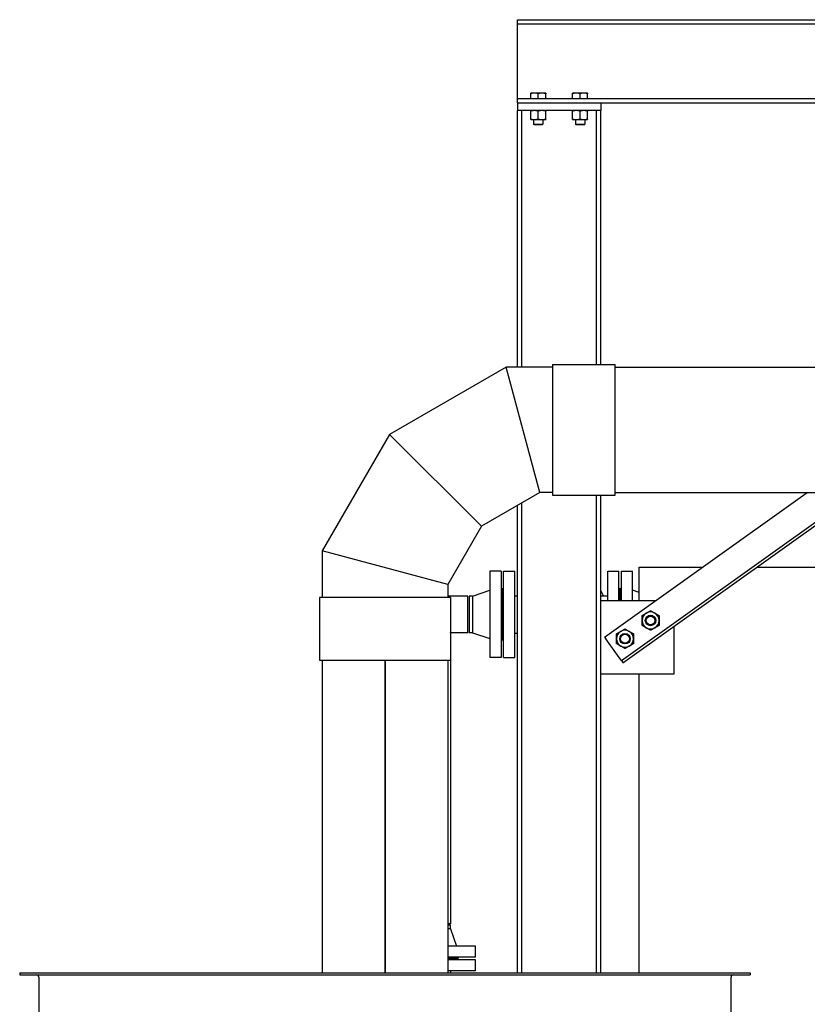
# Model space of a CAD drawing. Header units: inches. Extents: x 36 to 1719, y -84 to 1122.
# Tile 123 of 256: x 654 to 730, y 447 to 541. Entities that reach past the tile are written whole.
import ezdxf

# ---------------------------------------------------------------- set-up
doc = ezdxf.new("R2010")
doc.units = ezdxf.units.IN
doc.header["$LTSCALE"] = 48
doc.header["$MEASUREMENT"] = 0
doc.layers.add('Visible (ANSI)', color=7, linetype='Continuous', lineweight=30)

msp = doc.modelspace()

# ---------------------------------------------------------------- linework, layer by layer
at = {"layer": 'Visible (ANSI)'}
for p, q in [((702.01418, 541.02877), (877.94418, 541.02877)), ((702.01418, 540.62877), (702.01418, 541.02877)), ((702.01418, 540.62877), (877.94418, 540.62877)), ((702.01418, 540.22877), (702.01418, 540.62877)), ((702.01418, 533.89877), (702.01418, 540.22877)), ((702.01418, 533.49877), (702.01418, 533.89877)), ((702.01418, 533.49877), (877.94418, 533.49877)), ((702.01418, 533.09877), (702.01418, 533.49877)), ((703.61981, 534.02065), (703.26043, 534.02065)), ((703.26043, 533.49877), (703.26043, 533.95645)), ((704.33856, 534.02065), (703.61981, 534.02065)), ((703.97918, 533.49877), (703.97918, 533.95645)), ((704.69793, 534.02065), (704.33856, 534.02065)), ((704.69793, 533.49877), (704.69793, 533.95645)), ((707.61981, 534.02065), (707.26043, 534.02065)), ((707.26043, 533.49877), (707.26043, 533.95645)), ((708.33856, 534.02065), (707.61981, 534.02065)), ((707.97918, 533.49877), (707.97918, 533.95645)), ((708.69793, 534.02065), (708.33856, 534.02065)), ((708.69793, 533.49877), (708.69793, 533.95645)), ((702.01418, 533.09877), (877.94418, 533.09877)), ((702.01418, 533.09877), (702.01418, 532.34877)), ((702.41418, 532.34877), (702.01418, 532.34877)), ((702.01418, 507.85877), (702.01418, 532.34877)), ((702.41418, 507.85877), (702.41418, 532.34877)), ((709.54418, 532.34877), (702.41418, 532.34877)), ((703.26018, 531.54164), (703.26018, 532.29691)), ((703.97918, 531.54164), (703.97918, 532.29691)), ((704.69818, 531.54164), (704.69818, 532.29691)), ((707.26018, 531.54164), (707.26018, 532.29691)), ((707.97918, 531.54164), (707.97918, 532.29691)), ((708.69818, 531.54164), (708.69818, 532.29691)), ((709.94418, 532.34877), (709.54418, 532.34877)), ((709.54418, 508.10877), (709.54418, 532.34877)), ((709.94418, 533.09877), (709.94418, 532.34877)), ((709.94418, 508.10877), (709.94418, 532.34877)), ((703.26018, 531.48977), (703.61968, 531.48977)), ((703.54168, 531.48977), (703.54168, 531.04194)), ((703.61968, 531.48977), (704.33868, 531.48977)), ((704.33868, 531.48977), (704.69818, 531.48977)), ((704.41668, 531.48977), (704.41668, 531.04194)), ((707.26018, 531.48977), (707.61968, 531.48977)), ((707.54168, 531.48977), (707.54168, 531.04194)), ((707.61968, 531.48977), (708.33868, 531.48977)), ((708.33868, 531.48977), (708.69818, 531.48977)), ((708.41668, 531.48977), (708.41668, 531.04194)), ((703.60985, 530.97377), (703.54168, 531.04194)), ((703.54168, 531.04194), (704.41668, 531.04194)), ((704.34852, 530.97377), (703.60985, 530.97377)), ((704.34852, 530.97377), (704.41668, 531.04194)), ((707.60985, 530.97377), (707.54168, 531.04194)), ((707.54168, 531.04194), (708.41668, 531.04194)), ((708.34852, 530.97377), (707.60985, 530.97377)), ((708.34852, 530.97377), (708.41668, 531.04194)), ((700.9099, 507.85877), (689.77146, 501.42799)), ((704.12527, 495.85885), (700.9099, 507.85877)), ((705.34068, 507.85877), (700.9099, 507.85877)), ((704.12527, 495.85885), (700.9099, 507.85877)), ((705.34068, 508.10877), (711.34068, 508.10877)), ((705.34068, 508.10877), (705.34068, 495.60877)), ((711.34068, 495.60877), (711.34068, 508.10877)), ((711.34068, 507.85876), (771.35418, 507.85876)), ((689.77146, 501.42799), (683.34068, 490.28955)), ((698.55601, 492.64344), (689.77146, 501.42799)), ((698.55601, 492.64344), (689.77146, 501.42799)), ((704.12527, 495.85885), (698.55601, 492.64344)), ((705.34068, 495.85885), (704.12527, 495.85885)), ((705.34068, 495.60877), (711.34068, 495.60877)), ((709.54418, 449.98377), (709.54418, 495.60877)), ((709.94418, 449.98377), (709.94418, 495.60877)), ((710.31765, 482.05315), (729.66172, 495.85877)), ((711.34068, 495.85877), (771.35418, 495.85877)), ((711.91517, 479.81475), (734.39562, 495.85877)), ((712.0604, 479.61126), (734.82598, 495.85877)), ((702.01418, 449.98377), (702.01418, 494.64002)), ((702.41418, 449.98377), (702.41418, 494.87096)), ((698.55601, 492.64344), (695.3406, 487.07418)), ((683.34068, 490.28955), (683.34068, 485.85877)), ((695.3406, 487.07418), (683.34068, 490.28955)), ((695.3406, 487.07418), (683.34068, 490.28955)), ((700.42918, 488.35877), (699.36918, 488.35877)), ((699.36918, 488.35877), (699.36918, 480.10877)), ((700.42918, 488.35877), (700.42918, 480.10877)), ((700.67418, 488.35877), (701.73418, 488.35877)), ((700.67418, 480.10877), (700.67418, 488.35877)), ((701.73418, 480.10877), (701.73418, 488.35877)), ((710.61418, 488.35877), (711.67418, 488.35877)), ((710.61418, 485.53864), (710.61418, 488.35877)), ((711.67418, 485.53864), (711.67418, 488.35877)), ((711.91918, 488.35877), (712.97918, 488.35877)), ((711.91918, 485.53864), (711.91918, 488.35877)), ((712.97918, 485.53864), (712.97918, 488.35877)), ((713.60418, 485.53864), (713.60418, 488.73377)), ((713.60418, 488.73377), (719.67836, 488.73377)), ((724.84262, 488.73377), (731.35418, 488.73377)), ((695.3406, 487.07418), (695.3406, 485.85877)), ((697.70918, 485.98377), (699.36918, 486.54377)), ((700.48918, 486.73377), (700.42918, 486.73377)), ((700.48918, 486.73377), (700.48918, 481.73377)), ((700.61418, 486.73377), (700.67418, 486.73377)), ((700.61418, 481.73377), (700.61418, 486.73377)), ((711.67418, 486.73377), (711.73418, 486.73377)), ((711.73418, 485.53864), (711.73418, 486.73377)), ((711.85918, 486.73377), (711.91918, 486.73377)), ((711.85918, 485.53864), (711.85918, 486.73377)), ((713.60418, 486.33293), (712.97918, 486.54377)), ((683.09068, 485.85877), (683.09068, 479.85877)), ((695.59068, 485.85877), (683.09068, 485.85877)), ((697.24418, 485.98377), (695.3406, 485.98377)), ((695.59068, 485.85877), (695.59068, 479.85877)), ((697.24418, 482.48377), (697.24418, 485.98377)), ((697.70918, 485.98377), (697.36918, 485.98377)), ((697.36918, 485.98377), (697.36918, 482.48377)), ((697.70918, 485.98377), (697.70918, 482.48377)), ((701.73418, 486.01377), (702.01418, 486.01377)), ((709.94418, 486.01377), (710.61418, 486.01377)), ((715.20143, 485.53864), (709.94418, 485.53864)), ((695.61418, 482.48377), (695.59068, 482.50727)), ((695.61418, 482.48377), (695.61418, 480.85377)), ((697.24418, 482.48377), (695.61418, 482.48377)), ((697.70918, 482.48377), (697.36918, 482.48377)), ((697.70918, 482.48377), (699.36918, 481.92377)), ((701.73418, 482.45377), (702.01418, 482.45377)), ((716.94418, 478.53864), (716.94418, 483.09675)), ((695.61418, 481.72877), (695.59068, 481.72877)), ((695.61418, 481.72877), (695.61418, 454.66377)), ((700.48918, 481.73377), (700.42918, 481.73377)), ((700.61418, 481.73377), (700.67418, 481.73377)), ((710.31765, 482.05315), (710.42803, 481.8985)), ((711.69442, 480.12405), (710.42803, 481.8985)), ((695.61418, 480.85377), (695.59068, 480.85377)), ((683.09068, 479.85877), (695.59068, 479.85877)), ((683.34068, 479.85877), (683.34068, 449.98377)), ((689.32818, 479.85877), (689.32818, 449.98377)), ((689.35318, 479.85877), (689.35318, 449.98377)), ((695.34068, 479.85877), (695.34068, 449.98377)), ((700.42918, 480.10877), (699.36918, 480.10877)), ((700.67418, 480.10877), (701.73418, 480.10877)), ((711.91517, 479.81475), (711.69442, 480.12405)), ((711.91517, 479.81475), (712.02555, 479.6601)), ((712.0604, 479.61126), (712.02555, 479.6601)), ((709.94418, 478.53864), (716.94418, 478.53864)), ((713.60418, 449.98377), (713.60418, 478.53864)), ((695.61418, 454.66377), (695.34068, 454.66377)), ((695.61418, 454.53877), (695.34068, 454.53877)), ((695.61418, 454.19877), (695.34068, 454.19877)), ((695.61418, 454.19877), (695.61418, 454.53877)), ((695.61418, 454.19877), (696.17418, 452.53877)), ((697.98918, 452.53877), (695.34068, 452.53877)), ((697.98918, 451.47877), (697.98918, 452.53877)), ((697.98918, 451.47877), (695.34068, 451.47877)), ((696.36418, 451.41877), (695.34068, 451.41877)), ((696.36418, 451.41877), (696.36418, 451.47877)), ((696.36418, 451.29377), (695.34068, 451.29377)), ((697.98918, 451.23377), (695.34068, 451.23377)), ((696.36418, 451.23377), (696.36418, 451.29377)), ((697.98918, 450.17377), (697.98918, 451.23377)), ((654.46568, 449.98377), (724.21568, 449.98377)), ((654.46568, 449.98377), (654.46568, 449.80447)), ((654.46568, 449.80447), (724.21568, 449.80447)), ((656.28638, 449.57447), (656.28638, 438.39307)), ((697.98918, 450.17377), (695.34068, 450.17377)), ((695.64418, 449.98377), (695.64418, 450.17377)), ((722.39498, 438.39307), (722.39498, 449.57447)), ((724.21568, 449.98377), (724.21568, 449.80447))]:
    msp.add_line(p, q, dxfattribs=at)
for centre, radius in [((714.70663, 483.64982), 0.50016), ((714.70663, 483.64982), 0.5), ((714.70663, 483.64982), 0.42332), ((712.26474, 481.90707), 0.50016), ((712.26474, 481.90707), 0.5), ((712.26474, 481.90707), 0.42332)]:
    msp.add_circle(centre, radius, dxfattribs=at)
for centre, radius, start, end in [((706.17418, 484.23377), 4.4, 23.8626461, 31.0388161), ((714.70663, 483.64982), 0.8125, 120, 180), ((714.70663, 483.64982), 0.8125, 60, 120), ((714.70663, 483.64982), 0.8125, 0, 60), ((714.70663, 483.64982), 0.8125, 180, 240), ((714.70663, 483.64982), 0.8125, 300, 0), ((712.26474, 481.90707), 0.8125, 120, 180), ((712.26474, 481.90707), 0.8125, 60, 120), ((712.26474, 481.90707), 0.8125, 0, 60), ((714.70663, 483.64982), 0.8125, 240, 300), ((712.26474, 481.90707), 0.8125, 180, 240), ((712.26474, 481.90707), 0.8125, 300, 0), ((712.26474, 481.90707), 0.8125, 240, 300), ((656.05638, 449.57447), 0.23, 0, 90), ((722.62498, 449.57447), 0.23, 90, 180)]:
    msp.add_arc(centre, radius, start, end, dxfattribs=at)
for points in [[(703.26043, 533.95645), (703.26043, 534.02065), (703.26043, 534.02065)], [(703.61981, 534.02065), (703.45302, 534.02065), (703.26043, 533.95645)], [(703.97918, 533.95645), (703.78659, 534.02065), (703.61981, 534.02065)], [(704.33856, 534.02065), (704.17177, 534.02065), (703.97918, 533.95645)], [(704.69793, 533.95645), (704.50534, 534.02065), (704.33856, 534.02065)], [(704.69793, 534.02065), (704.69793, 534.02065), (704.69793, 533.95645)], [(707.26043, 533.95645), (707.26043, 534.02065), (707.26043, 534.02065)], [(707.61981, 534.02065), (707.45302, 534.02065), (707.26043, 533.95645)], [(707.97918, 533.95645), (707.78659, 534.02065), (707.61981, 534.02065)], [(708.33856, 534.02065), (708.17177, 534.02065), (707.97918, 533.95645)], [(708.69793, 533.95645), (708.50534, 534.02065), (708.33856, 534.02065)], [(708.69793, 534.02065), (708.69793, 534.02065), (708.69793, 533.95645)], [(703.26018, 532.29691), (703.26018, 532.34877), (703.26018, 532.34877)], [(703.61968, 532.34877), (703.45284, 532.34877), (703.26018, 532.29691)], [(703.97918, 532.29691), (703.78653, 532.34877), (703.61968, 532.34877)], [(704.33868, 532.34877), (704.17184, 532.34877), (703.97918, 532.29691)], [(704.69818, 532.29691), (704.50553, 532.34877), (704.33868, 532.34877)], [(704.69818, 532.34877), (704.69818, 532.34877), (704.69818, 532.29691)], [(707.26018, 532.29691), (707.26018, 532.34877), (707.26018, 532.34877)], [(707.61968, 532.34877), (707.45284, 532.34877), (707.26018, 532.29691)], [(707.97918, 532.29691), (707.78653, 532.34877), (707.61968, 532.34877)], [(708.33868, 532.34877), (708.17184, 532.34877), (707.97918, 532.29691)], [(708.69818, 532.29691), (708.50553, 532.34877), (708.33868, 532.34877)], [(708.69818, 532.34877), (708.69818, 532.34877), (708.69818, 532.29691)], [(703.26018, 531.48977), (703.26018, 531.48977), (703.26018, 531.54164)], [(703.26018, 531.54164), (703.45284, 531.48977), (703.61968, 531.48977)], [(703.61968, 531.48977), (703.78653, 531.48977), (703.97918, 531.54164)], [(703.97918, 531.54164), (704.17184, 531.48977), (704.33868, 531.48977)], [(704.33868, 531.48977), (704.50553, 531.48977), (704.69818, 531.54164)], [(704.69818, 531.54164), (704.69818, 531.48977), (704.69818, 531.48977)], [(707.26018, 531.48977), (707.26018, 531.48977), (707.26018, 531.54164)], [(707.26018, 531.54164), (707.45284, 531.48977), (707.61968, 531.48977)], [(707.61968, 531.48977), (707.78653, 531.48977), (707.97918, 531.54164)], [(707.97918, 531.54164), (708.17184, 531.48977), (708.33868, 531.48977)], [(708.33868, 531.48977), (708.50553, 531.48977), (708.69818, 531.54164)], [(708.69818, 531.54164), (708.69818, 531.48977), (708.69818, 531.48977)], [(713.89413, 484.11891), (714.11184, 484.24461), (714.30038, 484.35346)], [(714.30038, 484.35346), (714.48892, 484.46232), (714.70663, 484.58801)], [(714.70663, 484.58801), (714.92434, 484.46232), (715.11288, 484.35346)], [(715.11288, 484.35346), (715.30142, 484.24461), (715.51913, 484.11891)], [(713.89413, 483.64982), (713.89413, 483.86752), (713.89413, 484.11891)], [(713.89413, 483.18072), (713.89413, 483.43211), (713.89413, 483.64982)], [(715.51913, 484.11891), (715.51913, 483.86752), (715.51913, 483.64982)], [(715.51913, 483.64982), (715.51913, 483.43211), (715.51913, 483.18072)], [(711.45224, 482.37616), (711.66995, 482.50186), (711.85849, 482.61071)], [(711.85849, 482.61071), (712.04703, 482.71957), (712.26474, 482.84526)], [(712.26474, 482.84526), (712.48245, 482.71957), (712.67099, 482.61071)], [(712.67099, 482.61071), (712.85953, 482.50186), (713.07724, 482.37616)], [(714.30038, 482.94617), (714.11184, 483.05502), (713.89413, 483.18072)], [(714.70663, 482.71162), (714.48892, 482.83732), (714.30038, 482.94617)], [(715.11288, 482.94617), (714.92434, 482.83732), (714.70663, 482.71162)], [(715.51913, 483.18072), (715.30142, 483.05502), (715.11288, 482.94617)], [(711.45224, 481.90707), (711.45224, 482.12478), (711.45224, 482.37616)], [(711.45224, 481.43797), (711.45224, 481.68936), (711.45224, 481.90707)], [(713.07724, 482.37616), (713.07724, 482.12478), (713.07724, 481.90707)], [(713.07724, 481.90707), (713.07724, 481.68936), (713.07724, 481.43797)], [(711.85849, 481.20342), (711.66995, 481.31228), (711.45224, 481.43797)], [(712.26474, 480.96887), (712.04703, 481.09457), (711.85849, 481.20342)], [(712.67099, 481.20342), (712.48245, 481.09457), (712.26474, 480.96887)], [(713.07724, 481.43797), (712.85953, 481.31228), (712.67099, 481.20342)]]:
    msp.add_rational_spline(points, [1, 1.0379548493, 1], degree=2, dxfattribs=at)

doc.saveas('drawing.dxf')
